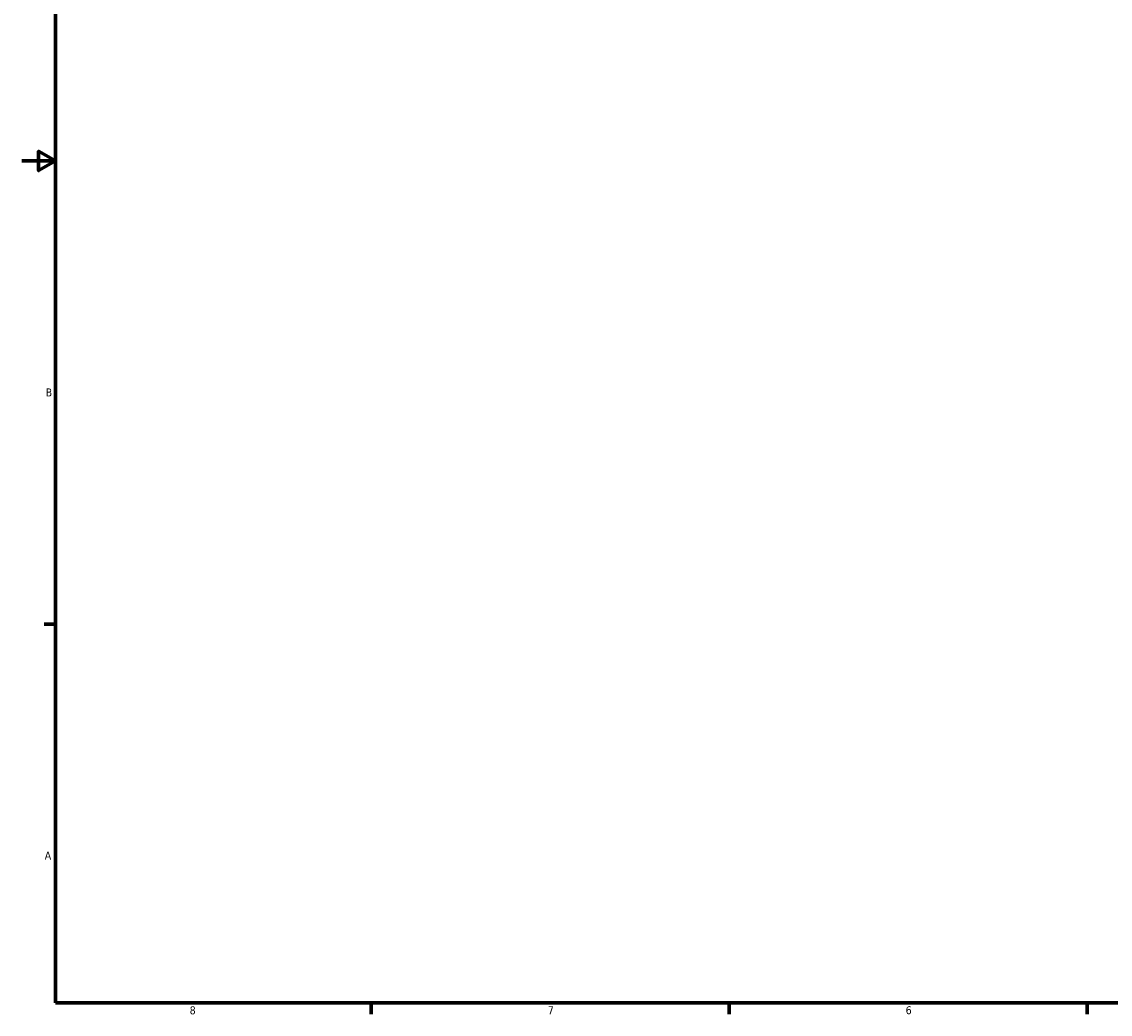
# Model space of a CAD drawing. Header units: inches. Extents: x -0.9 to 53.8, y -0.2 to 48.9.
# Tile 1 of 8: x 0.1 to 13, y 0.9 to 12.7. Entities that reach past the tile are written whole.
import ezdxf

# ---------------------------------------------------------------- set-up
doc = ezdxf.new("R2010")
doc.units = ezdxf.units.IN
doc.header["$MEASUREMENT"] = 0
doc.layers.add('Border (ANSI)', color=7, linetype='Continuous', lineweight=70)
doc.styles.add('Note Text (ANSI)', font='tahoma.ttf')

# ---------------------------------------------------------------- blocks, each defined once
blk = doc.blocks.new('Borders Default Border')
at = {"layer": 'Border (ANSI)'}
for p, q in [((0.5, 5.5), (0.366, 5.5)), ((4.25, 1), (4.25, 0.866)), ((8.5, 1), (8.5, 0.866)), ((12.75, 1), (12.75, 0.866))]:
    blk.add_line(p, q, dxfattribs=at)
at = {"layer": 'Border (ANSI)', "flags": 128}
for points in [[(0.5, 1), (0.5, 21), (33.5, 21), (33.5, 1), (0.5, 1)], [(0.1, 11), (0.5, 11), (0.3, 11.115), (0.3, 10.885), (0.5, 11)]]:
    blk.add_lwpolyline(points, dxfattribs=at)
at = {"layer": 'Border (ANSI)', "color": 5, "true_color": 0x0000ff, "char_height": 0.0945, "attachment_point": 7, "style": 'Note Text (ANSI)'}
for s, insert in [('B', (0.384, 8.203)), ('A', (0.373, 2.703)), ('8', (2.094, 0.863)), ('7', (6.346, 0.866)), ('6', (10.595, 0.864))]:
    blk.add_mtext(s, dxfattribs=dict(at, insert=insert))

msp = doc.modelspace()

# ---------------------------------------------------------------- block references
msp.add_blockref('Borders Default Border', (0, 0))

doc.saveas('drawing.dxf')
